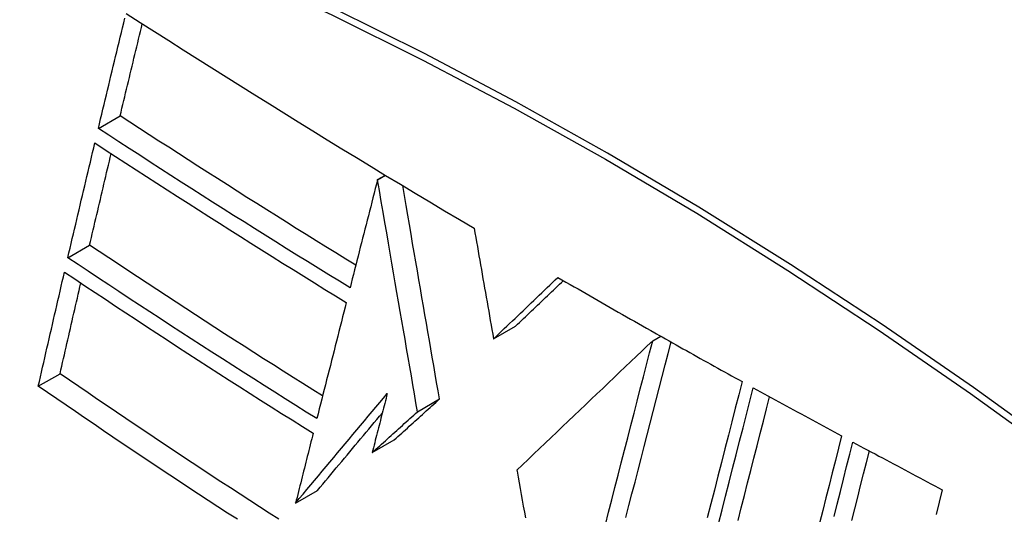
# Model space of a CAD drawing. Header units: inches. Extents: x 481 to 566.6, y 187.4 to 263.9.
# Tile 74 of 132: x 555.993 to 556.258, y 201.295 to 201.428. Entities that reach past the tile are written whole.
import ezdxf

# ---------------------------------------------------------------- set-up
doc = ezdxf.new("R2010")
doc.units = ezdxf.units.IN
doc.header["$MEASUREMENT"] = 0
doc.layers.add('Visible Edges(ANSI)', color=7, linetype='Continuous', lineweight=25)
doc.layers.add('Visible Tangent Edges(ANSI)', color=7, linetype='Continuous', lineweight=25)

msp = doc.modelspace()

# ---------------------------------------------------------------- linework, layer by layer
at = {"layer": 'Visible Edges(ANSI)'}
for p, q in [((556.01454, 201.39852), (556.02039, 201.4019)), ((556.08944, 201.38477), (556.09154, 201.38598)), ((556.08944, 201.38476), (556.08944, 201.38477)), ((556.00636, 201.36381), (556.01221, 201.36718)), ((556.12057, 201.34201), (556.12647, 201.34541)), ((556.16382, 201.34365), (556.16431, 201.34337)), ((556.16431, 201.34337), (556.16489, 201.34305)), ((556.16327, 201.34151), (556.16542, 201.34275)), ((555.99844, 201.32927), (556.00428, 201.33264)), ((556.10018, 201.32246), (556.10607, 201.32587)), ((556.08801, 201.31146), (556.0939, 201.31486)), ((556.12682, 201.30676), (556.12687, 201.30646)), ((556.06745, 201.29788), (556.07333, 201.30128))]:
    msp.add_line(p, q, dxfattribs=at)
at = {"layer": 'Visible Edges(ANSI)', "flags": 128}
for points in [[(556.01454, 201.39852), (556.01485, 201.3998), (556.01515, 201.40109), (556.01546, 201.40238), (556.01577, 201.40367), (556.01608, 201.40495), (556.01638, 201.40624), (556.01669, 201.40753), (556.017, 201.40882), (556.01731, 201.41011), (556.01762, 201.4114), (556.01793, 201.41269), (556.01824, 201.41398), (556.01855, 201.41526), (556.01886, 201.41655), (556.01917, 201.41784), (556.01948, 201.41913), (556.01979, 201.42042), (556.0201, 201.42171), (556.02041, 201.423), (556.02072, 201.42428), (556.02103, 201.42557), (556.02134, 201.42686), (556.02165, 201.42814)], [(556.02196, 201.42943), (556.02578, 201.42698), (556.0296, 201.42454), (556.03343, 201.4221), (556.03727, 201.41967), (556.04111, 201.41723), (556.04496, 201.4148), (556.04881, 201.41238), (556.05267, 201.40995), (556.05654, 201.40753), (556.06042, 201.40511), (556.0643, 201.4027), (556.06819, 201.40029), (556.07208, 201.39788), (556.07597, 201.39548), (556.07988, 201.39309), (556.08378, 201.3907), (556.0877, 201.38831), (556.09162, 201.38593), (556.09556, 201.38355), (556.0995, 201.38118), (556.10345, 201.3788), (556.10741, 201.37643), (556.11139, 201.37406), (556.11536, 201.3717)], [(556.02039, 201.4019), (556.02064, 201.40293), (556.02088, 201.40396), (556.02113, 201.40499), (556.02138, 201.40602), (556.02162, 201.40705), (556.02187, 201.40808), (556.02212, 201.40911), (556.02236, 201.41014), (556.02261, 201.41117), (556.02286, 201.4122), (556.0231, 201.41323), (556.02335, 201.41426), (556.0236, 201.41529), (556.02385, 201.41632), (556.0241, 201.41736), (556.02434, 201.41839), (556.02459, 201.41942), (556.02484, 201.42045), (556.02509, 201.42148), (556.02534, 201.42251), (556.02558, 201.42354), (556.02583, 201.42457), (556.02608, 201.4256), (556.02633, 201.42663)], [(556.0836, 201.36179), (556.08093, 201.36343), (556.07826, 201.36508), (556.0756, 201.36673), (556.07294, 201.36838), (556.07028, 201.37004), (556.06763, 201.37169), (556.06498, 201.37335), (556.06234, 201.37502), (556.0597, 201.37668), (556.05706, 201.37835), (556.05442, 201.38002), (556.05178, 201.38169), (556.04915, 201.38336), (556.04652, 201.38504), (556.04389, 201.38672), (556.04127, 201.3884), (556.03865, 201.39008), (556.03603, 201.39177), (556.03342, 201.39345), (556.03081, 201.39514), (556.0282, 201.39683), (556.02559, 201.39851), (556.02299, 201.40021), (556.02039, 201.4019)], [(556.08206, 201.35571), (556.0792, 201.35747), (556.07634, 201.35923), (556.07349, 201.36099), (556.07064, 201.36275), (556.0678, 201.36452), (556.06496, 201.36629), (556.06213, 201.36806), (556.05929, 201.36984), (556.05647, 201.37162), (556.05364, 201.3734), (556.05082, 201.37518), (556.04801, 201.37697), (556.04519, 201.37875), (556.04239, 201.38054), (556.03959, 201.38233), (556.03679, 201.38412), (556.03399, 201.38592), (556.0312, 201.38771), (556.02841, 201.38951), (556.02563, 201.39131), (556.02285, 201.39311), (556.02008, 201.39491), (556.01731, 201.39671), (556.01454, 201.39852)], [(556.00636, 201.36381), (556.00666, 201.36509), (556.00696, 201.36637), (556.00726, 201.36766), (556.00756, 201.36894), (556.00786, 201.37022), (556.00816, 201.37151), (556.00846, 201.37279), (556.00876, 201.37408), (556.00906, 201.37536), (556.00936, 201.37665), (556.00967, 201.37793), (556.00997, 201.37922), (556.01027, 201.3805), (556.01057, 201.38179), (556.01088, 201.38307), (556.01118, 201.38436), (556.01148, 201.38564), (556.01179, 201.38693), (556.01209, 201.38821), (556.0124, 201.38949), (556.0127, 201.39078), (556.013, 201.39206), (556.01331, 201.39334), (556.01361, 201.39463)], [(556.01361, 201.39463), (556.01638, 201.39282), (556.01914, 201.39102), (556.02191, 201.38921), (556.02468, 201.38741), (556.02746, 201.38561), (556.03024, 201.38382), (556.03303, 201.38202), (556.03582, 201.38022), (556.03861, 201.37843), (556.04141, 201.37664), (556.04421, 201.37485), (556.04702, 201.37306), (556.04983, 201.37128), (556.05265, 201.36949), (556.05547, 201.36771), (556.0583, 201.36593), (556.06113, 201.36415), (556.06396, 201.36238), (556.0668, 201.3606), (556.06965, 201.35883), (556.07249, 201.35707), (556.07534, 201.3553), (556.0782, 201.35354), (556.08106, 201.35178)], [(556.01221, 201.36718), (556.01244, 201.3682), (556.01268, 201.36923), (556.01292, 201.37025), (556.01316, 201.37127), (556.0134, 201.3723), (556.01364, 201.37332), (556.01388, 201.37435), (556.01412, 201.37537), (556.01436, 201.3764), (556.0146, 201.37742), (556.01484, 201.37845), (556.01508, 201.37947), (556.01532, 201.3805), (556.01556, 201.38152), (556.01581, 201.38255), (556.01605, 201.38357), (556.01629, 201.3846), (556.01653, 201.38562), (556.01677, 201.38665), (556.01702, 201.38767), (556.01726, 201.3887), (556.0175, 201.38972), (556.01774, 201.39075), (556.01799, 201.39177)], [(556.08944, 201.38477), (556.08913, 201.38356), (556.08883, 201.38235), (556.08852, 201.38114), (556.08821, 201.37993), (556.0879, 201.37872), (556.0876, 201.37751), (556.08729, 201.3763), (556.08698, 201.37509), (556.08667, 201.37388), (556.08636, 201.37267), (556.08606, 201.37146), (556.08575, 201.37025), (556.08544, 201.36904), (556.08513, 201.36782), (556.08482, 201.36661), (556.08452, 201.3654), (556.08421, 201.36419), (556.0839, 201.36298), (556.08359, 201.36177), (556.08329, 201.36055), (556.08298, 201.35934), (556.08267, 201.35813), (556.08236, 201.35692), (556.08206, 201.35571)], [(556.10018, 201.32246), (556.09976, 201.32487), (556.09934, 201.32728), (556.09893, 201.32969), (556.09851, 201.33211), (556.09809, 201.33454), (556.09767, 201.33698), (556.09725, 201.33943), (556.09682, 201.3419), (556.09639, 201.34438), (556.09596, 201.34688), (556.09553, 201.3494), (556.09509, 201.35194), (556.09465, 201.3545), (556.09421, 201.35709), (556.09376, 201.35971), (556.0933, 201.36235), (556.09284, 201.36502), (556.09237, 201.36773), (556.0919, 201.37047), (556.09142, 201.37325), (556.09094, 201.37607), (556.09045, 201.37892), (556.08995, 201.38182), (556.08944, 201.38476)], [(556.10607, 201.32587), (556.10569, 201.3281), (556.1053, 201.33034), (556.10491, 201.33258), (556.10452, 201.33483), (556.10414, 201.33708), (556.10374, 201.33934), (556.10335, 201.34161), (556.10296, 201.34389), (556.10256, 201.34619), (556.10217, 201.3485), (556.10176, 201.35082), (556.10136, 201.35316), (556.10095, 201.35552), (556.10054, 201.35791), (556.10013, 201.36031), (556.09971, 201.36274), (556.09929, 201.36519), (556.09886, 201.36766), (556.09843, 201.37017), (556.098, 201.3727), (556.09755, 201.37527), (556.09711, 201.37787), (556.09665, 201.3805), (556.09619, 201.38317)], [(556.11536, 201.3717), (556.11558, 201.37048), (556.11579, 201.36926), (556.11601, 201.36803), (556.11622, 201.3668), (556.11644, 201.36557), (556.11665, 201.36434), (556.11687, 201.36311), (556.11708, 201.36187), (556.1173, 201.36063), (556.11752, 201.35939), (556.11773, 201.35815), (556.11795, 201.35691), (556.11817, 201.35567), (556.11839, 201.35443), (556.11861, 201.35319), (556.11882, 201.35194), (556.11904, 201.3507), (556.11926, 201.34946), (556.11948, 201.34821), (556.1197, 201.34697), (556.11992, 201.34573), (556.12013, 201.34449), (556.12035, 201.34325), (556.12057, 201.34201)], [(556.07471, 201.3267), (556.07206, 201.32836), (556.06942, 201.33002), (556.06678, 201.33168), (556.06415, 201.33334), (556.06152, 201.33501), (556.05889, 201.33668), (556.05627, 201.33835), (556.05366, 201.34003), (556.05104, 201.34171), (556.04843, 201.34339), (556.04582, 201.34508), (556.04321, 201.34676), (556.04061, 201.34845), (556.03801, 201.35015), (556.03541, 201.35184), (556.03282, 201.35354), (556.03023, 201.35524), (556.02764, 201.35694), (556.02506, 201.35865), (556.02248, 201.36035), (556.01991, 201.36206), (556.01734, 201.36376), (556.01477, 201.36547), (556.01221, 201.36718)], [(556.07317, 201.32059), (556.07033, 201.32236), (556.0675, 201.32413), (556.06468, 201.3259), (556.06186, 201.32768), (556.05904, 201.32946), (556.05623, 201.33124), (556.05342, 201.33303), (556.05062, 201.33482), (556.04782, 201.33661), (556.04503, 201.33841), (556.04224, 201.34021), (556.03945, 201.34202), (556.03667, 201.34382), (556.03389, 201.34563), (556.03111, 201.34744), (556.02834, 201.34925), (556.02558, 201.35107), (556.02282, 201.35288), (556.02006, 201.3547), (556.01731, 201.35652), (556.01457, 201.35834), (556.01183, 201.36016), (556.00909, 201.36198), (556.00636, 201.36381)], [(555.99844, 201.32927), (555.99873, 201.33055), (555.99902, 201.33183), (555.99931, 201.33311), (555.9996, 201.33438), (555.99989, 201.33566), (556.00018, 201.33694), (556.00047, 201.33822), (556.00076, 201.3395), (556.00105, 201.34078), (556.00134, 201.34206), (556.00164, 201.34334), (556.00193, 201.34462), (556.00222, 201.3459), (556.00252, 201.34718), (556.00281, 201.34846), (556.0031, 201.34974), (556.0034, 201.35102), (556.00369, 201.35229), (556.00399, 201.35357), (556.00428, 201.35485), (556.00458, 201.35613), (556.00487, 201.35741), (556.00517, 201.35868), (556.00547, 201.35996)], [(556.00547, 201.35996), (556.0082, 201.35813), (556.01094, 201.3563), (556.01368, 201.35447), (556.01642, 201.35265), (556.01917, 201.35082), (556.02193, 201.349), (556.02469, 201.34718), (556.02745, 201.34536), (556.03022, 201.34355), (556.03299, 201.34173), (556.03576, 201.33992), (556.03854, 201.33812), (556.04132, 201.33631), (556.0441, 201.33451), (556.04689, 201.33272), (556.04968, 201.33093), (556.05247, 201.32914), (556.05527, 201.32735), (556.05808, 201.32557), (556.06089, 201.32379), (556.0637, 201.32201), (556.06652, 201.32024), (556.06935, 201.31846), (556.07218, 201.3167)], [(556.00428, 201.33264), (556.0045, 201.33366), (556.00473, 201.33467), (556.00496, 201.33569), (556.00519, 201.3367), (556.00542, 201.33772), (556.00566, 201.33873), (556.00589, 201.33975), (556.00612, 201.34076), (556.00635, 201.34178), (556.00658, 201.3428), (556.00681, 201.34381), (556.00704, 201.34483), (556.00728, 201.34585), (556.00751, 201.34686), (556.00774, 201.34788), (556.00798, 201.3489), (556.00821, 201.34991), (556.00844, 201.35093), (556.00868, 201.35195), (556.00891, 201.35296), (556.00915, 201.35398), (556.00938, 201.355), (556.00961, 201.35601), (556.00985, 201.35703)], [(556.12057, 201.34201), (556.12129, 201.34269), (556.12201, 201.34338), (556.12273, 201.34407), (556.12345, 201.34476), (556.12417, 201.34545), (556.12489, 201.34614), (556.12561, 201.34682), (556.12633, 201.34751), (556.12705, 201.3482), (556.12777, 201.34889), (556.12849, 201.34958), (556.12921, 201.35027), (556.12993, 201.35096), (556.13065, 201.35165), (556.13137, 201.35234), (556.13209, 201.35303), (556.13281, 201.35371), (556.13353, 201.3544), (556.13425, 201.35509), (556.13497, 201.35578), (556.13569, 201.35646), (556.13641, 201.35715), (556.13713, 201.35784), (556.13785, 201.35852)], [(556.12647, 201.34541), (556.127, 201.34592), (556.12753, 201.34643), (556.12807, 201.34694), (556.1286, 201.34745), (556.12914, 201.34796), (556.12967, 201.34848), (556.1302, 201.34899), (556.13074, 201.3495), (556.13127, 201.35001), (556.13181, 201.35052), (556.13234, 201.35103), (556.13288, 201.35154), (556.13341, 201.35206), (556.13395, 201.35257), (556.13448, 201.35308), (556.13502, 201.35359), (556.13555, 201.3541), (556.13609, 201.35461), (556.13662, 201.35512), (556.13716, 201.35564), (556.13769, 201.35615), (556.13823, 201.35666), (556.13876, 201.35717), (556.1393, 201.35768)], [(556.13785, 201.35852), (556.13892, 201.3579), (556.14, 201.35727), (556.14108, 201.35665), (556.14215, 201.35603), (556.14323, 201.35541), (556.14431, 201.35478), (556.14539, 201.35416), (556.14647, 201.35354), (556.14755, 201.35292), (556.14863, 201.3523), (556.14971, 201.35168), (556.15079, 201.35106), (556.15188, 201.35044), (556.15296, 201.34982), (556.15404, 201.3492), (556.15513, 201.34859), (556.15621, 201.34797), (556.1573, 201.34735), (556.15838, 201.34673), (556.15947, 201.34612), (556.16056, 201.3455), (556.16164, 201.34488), (556.16273, 201.34427), (556.16382, 201.34365)], [(556.08106, 201.35178), (556.08073, 201.35049), (556.0804, 201.34919), (556.08007, 201.34789), (556.07974, 201.3466), (556.07941, 201.3453), (556.07909, 201.344), (556.07876, 201.3427), (556.07843, 201.3414), (556.0781, 201.3401), (556.07777, 201.3388), (556.07744, 201.3375), (556.07711, 201.3362), (556.07678, 201.3349), (556.07645, 201.33359), (556.07612, 201.33229), (556.07579, 201.33099), (556.07546, 201.32969), (556.07513, 201.32839), (556.07481, 201.32709), (556.07448, 201.32579), (556.07415, 201.32449), (556.07382, 201.32319), (556.07349, 201.32189), (556.07317, 201.32059)], [(556.16327, 201.34151), (556.16182, 201.34013), (556.16036, 201.33873), (556.15888, 201.33733), (556.1574, 201.33592), (556.1559, 201.33449), (556.1544, 201.33306), (556.15289, 201.33162), (556.15137, 201.33018), (556.14985, 201.32872), (556.14832, 201.32727), (556.14678, 201.3258), (556.14524, 201.32434), (556.1437, 201.32287), (556.14216, 201.3214), (556.14062, 201.31993), (556.13907, 201.31845), (556.13753, 201.31698), (556.13599, 201.31551), (556.13445, 201.31404), (556.13291, 201.31258), (556.13138, 201.31111), (556.12985, 201.30966), (556.12833, 201.3082), (556.12682, 201.30676)], [(556.15056, 201.2921), (556.15142, 201.29544), (556.15227, 201.29878), (556.15313, 201.30211), (556.15399, 201.30544), (556.15484, 201.30877), (556.1557, 201.3121), (556.15655, 201.31541), (556.1574, 201.31872), (556.15825, 201.32202), (556.1591, 201.3253), (556.15994, 201.32857), (556.16078, 201.33183), (556.16161, 201.33508), (556.16244, 201.3383), (556.16327, 201.34151)], [(556.15608, 201.29405), (556.1569, 201.29723), (556.15771, 201.3004), (556.15853, 201.30357), (556.15935, 201.30675), (556.16016, 201.30992), (556.16097, 201.31308), (556.16179, 201.31624), (556.1626, 201.3194), (556.16341, 201.32254), (556.16422, 201.32568), (556.16502, 201.3288), (556.16582, 201.33192), (556.16662, 201.33502), (556.16741, 201.3381), (556.1682, 201.34118)], [(556.16489, 201.34305), (556.16581, 201.34252), (556.16674, 201.342), (556.16767, 201.34148), (556.1686, 201.34095), (556.16953, 201.34043), (556.17046, 201.33991), (556.17139, 201.33938), (556.17232, 201.33886), (556.17325, 201.33834), (556.17418, 201.33782), (556.17511, 201.3373), (556.17604, 201.33677), (556.17698, 201.33625), (556.17791, 201.33573), (556.17884, 201.33521), (556.17977, 201.33469), (556.18071, 201.33417), (556.18164, 201.33365), (556.18257, 201.33313), (556.18351, 201.33262), (556.18444, 201.3321), (556.18538, 201.33158), (556.18631, 201.33106), (556.18725, 201.33054)], [(556.06295, 201.29358), (556.06034, 201.29525), (556.05774, 201.29693), (556.05515, 201.2986), (556.05256, 201.30028), (556.04998, 201.30197), (556.0474, 201.30365), (556.04483, 201.30534), (556.04227, 201.30703), (556.03971, 201.30872), (556.03716, 201.31041), (556.03461, 201.31211), (556.03206, 201.3138), (556.02952, 201.3155), (556.02699, 201.31721), (556.02445, 201.31891), (556.02192, 201.32062), (556.01939, 201.32233), (556.01687, 201.32404), (556.01434, 201.32576), (556.01182, 201.32748), (556.0093, 201.3292), (556.00679, 201.33092), (556.00428, 201.33264)], [(556.18725, 201.33054), (556.18634, 201.32698), (556.18542, 201.32339), (556.1845, 201.31978), (556.18357, 201.31614), (556.18264, 201.31249), (556.1817, 201.30882), (556.18076, 201.30513), (556.17981, 201.30143), (556.17887, 201.29772), (556.17792, 201.294)], [(556.05183, 201.29356), (556.04923, 201.29524), (556.04663, 201.29693), (556.04403, 201.29863), (556.04145, 201.30032), (556.03886, 201.30202), (556.03629, 201.30372), (556.03371, 201.30542), (556.03115, 201.30713), (556.02859, 201.30883), (556.02604, 201.31054), (556.02349, 201.31224), (556.02095, 201.31395), (556.01842, 201.31566), (556.0159, 201.31736), (556.01338, 201.31907), (556.01087, 201.32077), (556.00837, 201.32248), (556.00588, 201.32418), (556.00339, 201.32588), (556.00091, 201.32758), (555.99844, 201.32927)], [(556.06745, 201.29788), (556.06846, 201.29911), (556.06948, 201.30033), (556.0705, 201.30156), (556.07152, 201.30279), (556.07255, 201.30401), (556.07357, 201.30524), (556.0746, 201.30647), (556.07562, 201.3077), (556.07665, 201.30894), (556.07768, 201.31017), (556.07871, 201.3114), (556.07974, 201.31263), (556.08077, 201.31386), (556.0818, 201.3151), (556.08282, 201.31633), (556.08385, 201.31756), (556.08488, 201.31879), (556.08591, 201.32001), (556.08694, 201.32124), (556.08797, 201.32247), (556.08899, 201.32369), (556.09002, 201.32491), (556.09104, 201.32613), (556.09206, 201.32735)], [(556.09206, 201.32735), (556.09189, 201.32669), (556.09173, 201.32603), (556.09156, 201.32537), (556.09139, 201.3247), (556.09122, 201.32404), (556.09105, 201.32338), (556.09088, 201.32272), (556.09071, 201.32205), (556.09054, 201.32139), (556.09037, 201.32073), (556.0902, 201.32007), (556.09003, 201.3194), (556.08987, 201.31874), (556.0897, 201.31808), (556.08953, 201.31742), (556.08936, 201.31675), (556.08919, 201.31609), (556.08902, 201.31543), (556.08885, 201.31477), (556.08868, 201.3141), (556.08851, 201.31344), (556.08834, 201.31278), (556.08817, 201.31212), (556.08801, 201.31146)], [(556.18093, 201.29237), (556.18187, 201.29609), (556.18282, 201.2998), (556.18376, 201.30349), (556.1847, 201.30718), (556.18563, 201.31085), (556.18656, 201.3145), (556.18749, 201.31813), (556.18841, 201.32174), (556.18933, 201.32533), (556.19024, 201.32889)], [(556.19024, 201.32889), (556.19122, 201.32835), (556.1922, 201.3278), (556.19319, 201.32726), (556.19417, 201.32672), (556.19516, 201.32618), (556.19614, 201.32564), (556.19713, 201.3251), (556.19811, 201.32456), (556.1991, 201.32402), (556.20009, 201.32348), (556.20107, 201.32294), (556.20206, 201.3224), (556.20305, 201.32186), (556.20404, 201.32132), (556.20503, 201.32078), (556.20601, 201.32024), (556.207, 201.3197), (556.20799, 201.31916), (556.20898, 201.31863), (556.20997, 201.31809), (556.21096, 201.31755), (556.21195, 201.31701), (556.21295, 201.31648), (556.21394, 201.31594)], [(556.0939, 201.31486), (556.0944, 201.31532), (556.09491, 201.31577), (556.09542, 201.31623), (556.09592, 201.31669), (556.09643, 201.31715), (556.09694, 201.31761), (556.09744, 201.31807), (556.09795, 201.31853), (556.09846, 201.31898), (556.09896, 201.31944), (556.09947, 201.3199), (556.09998, 201.32036), (556.10049, 201.32082), (556.10099, 201.32128), (556.1015, 201.32174), (556.10201, 201.3222), (556.10252, 201.32266), (556.10303, 201.32312), (556.10353, 201.32357), (556.10404, 201.32403), (556.10455, 201.32449), (556.10506, 201.32495), (556.10556, 201.32541), (556.10607, 201.32587)], [(556.18617, 201.29325), (556.18703, 201.29661), (556.18789, 201.29998), (556.18874, 201.30333), (556.18959, 201.30667), (556.19044, 201.31001), (556.19129, 201.31333), (556.19213, 201.31664), (556.19297, 201.31993), (556.19381, 201.32321), (556.19464, 201.32646)], [(556.07333, 201.30128), (556.07405, 201.30215), (556.07477, 201.30301), (556.07549, 201.30388), (556.07621, 201.30474), (556.07693, 201.30561), (556.07765, 201.30648), (556.07838, 201.30735), (556.0791, 201.30822), (556.07983, 201.30908), (556.08055, 201.30995), (556.08128, 201.31082), (556.082, 201.31169), (556.08273, 201.31256), (556.08346, 201.31344), (556.08418, 201.31431), (556.08491, 201.31518), (556.08564, 201.31605), (556.08637, 201.31692), (556.08709, 201.31779), (556.08782, 201.31866), (556.08855, 201.31953), (556.08928, 201.3204), (556.09, 201.32127), (556.09073, 201.32213)], [(556.08801, 201.31146), (556.08851, 201.31191), (556.08902, 201.31237), (556.08952, 201.31283), (556.09003, 201.31329), (556.09054, 201.31375), (556.09104, 201.31421), (556.09155, 201.31466), (556.09206, 201.31512), (556.09256, 201.31558), (556.09307, 201.31604), (556.09358, 201.3165), (556.09409, 201.31696), (556.09459, 201.31742), (556.0951, 201.31788), (556.09561, 201.31834), (556.09612, 201.31879), (556.09662, 201.31925), (556.09713, 201.31971), (556.09764, 201.32017), (556.09815, 201.32063), (556.09865, 201.32109), (556.09916, 201.32155), (556.09967, 201.32201), (556.10018, 201.32246)], [(556.07218, 201.3167), (556.07198, 201.31591), (556.07179, 201.31513), (556.07159, 201.31435), (556.07139, 201.31356), (556.07119, 201.31278), (556.071, 201.312), (556.0708, 201.31121), (556.0706, 201.31043), (556.0704, 201.30964), (556.07021, 201.30886), (556.07001, 201.30808), (556.06981, 201.30729), (556.06961, 201.30651), (556.06942, 201.30572), (556.06922, 201.30494), (556.06902, 201.30416), (556.06883, 201.30337), (556.06863, 201.30259), (556.06843, 201.3018), (556.06823, 201.30102), (556.06804, 201.30024), (556.06784, 201.29945), (556.06764, 201.29867), (556.06745, 201.29788)], [(556.21394, 201.31594), (556.21311, 201.31264), (556.21227, 201.30933), (556.21143, 201.306), (556.21059, 201.30266), (556.20975, 201.29931), (556.2089, 201.29594), (556.20805, 201.29256)], [(556.21193, 201.29431), (556.21278, 201.29767), (556.21362, 201.30103), (556.21446, 201.30437), (556.2153, 201.3077), (556.21613, 201.31101), (556.21696, 201.31431)], [(556.21696, 201.31431), (556.21795, 201.31377), (556.21895, 201.31324), (556.21994, 201.3127), (556.22094, 201.31217), (556.22193, 201.31163), (556.22293, 201.3111), (556.22393, 201.31056), (556.22492, 201.31003), (556.22592, 201.30949), (556.22692, 201.30896), (556.22791, 201.30842), (556.22891, 201.30789), (556.22991, 201.30736), (556.23091, 201.30682), (556.23191, 201.30629), (556.23291, 201.30576), (556.2339, 201.30523), (556.2349, 201.30469), (556.2359, 201.30416), (556.2369, 201.30363), (556.23791, 201.3031), (556.23891, 201.30257), (556.23991, 201.30204), (556.24091, 201.30151)], [(556.2167, 201.29327), (556.21749, 201.2964), (556.21827, 201.29953), (556.21905, 201.30264), (556.21984, 201.30575), (556.22061, 201.30884), (556.22139, 201.31192)], [(556.12687, 201.30646), (556.12715, 201.30491), (556.12742, 201.30335), (556.1277, 201.30179), (556.12798, 201.30023), (556.12827, 201.29866), (556.12855, 201.29709), (556.12883, 201.29552), (556.12911, 201.29395)], [(556.24091, 201.30151), (556.24009, 201.2982), (556.23927, 201.29488)]]:
    msp.add_lwpolyline(points, dxfattribs=at)
at = {"layer": 'Visible Edges(ANSI)'}
msp.add_ellipse((556.21257, 200.41351), major_axis=(-0.64961, 1.12515), ratio=0.57735, start_param=5.161526, end_param=5.834048, dxfattribs=at)
at = {"layer": 'Visible Tangent Edges(ANSI)'}
msp.add_line((556.08944, 201.38476), (556.09155, 201.38598), dxfattribs=at)
at = {"layer": 'Visible Tangent Edges(ANSI)', "flags": 128}
for points in [[(556.27385, 201.31125), (556.24935, 201.32894), (556.2248, 201.34586), (556.20022, 201.362), (556.17566, 201.37735), (556.1511, 201.3919), (556.12655, 201.40566), (556.10202, 201.41863), (556.07751, 201.43079), (556.05307, 201.44214), (556.02872, 201.45265), (556.00448, 201.46232), (555.98037, 201.47115), (555.95638, 201.47913), (555.93255, 201.48624), (555.9089, 201.4925), (555.88543, 201.49788), (555.86218, 201.5024)], [(555.86236, 201.49977), (555.88555, 201.49536), (555.90894, 201.49008), (555.93253, 201.48392), (555.9563, 201.47691), (555.98023, 201.46902), (556.00429, 201.46029), (556.02847, 201.45071), (556.05277, 201.44027), (556.07716, 201.42899), (556.1016, 201.41689), (556.12608, 201.40397), (556.15057, 201.39025), (556.17506, 201.37573), (556.19956, 201.3604), (556.22406, 201.34428), (556.24854, 201.32736), (556.27296, 201.30968)]]:
    msp.add_lwpolyline(points, dxfattribs=at)

doc.saveas('drawing.dxf')
